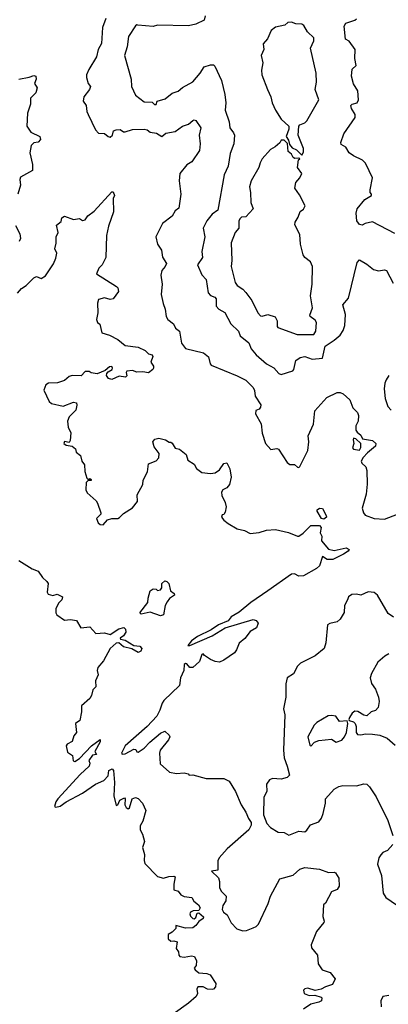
# Model space of a CAD drawing. Extents: x 1921360 to 2014538, y 768294 to 907744.
# Tile 108 of 256: x 1992480 to 1994982, y 794931 to 801608. Entities that reach past the tile are written whole.
import ezdxf

# ---------------------------------------------------------------- set-up
doc = ezdxf.new("R2010")
doc.units = 0

msp = doc.modelspace()

# ---------------------------------------------------------------- linework, layer by layer
at = {"layer": '0CON10XD'}
for points in [[(1993064.6, 801615), (1993041.5, 801555), (1993034.5, 801445.5), (1993012.5, 801405), (1993002.2, 801355), (1992949.5, 801270.5), (1992934.1, 801235), (1992933.4, 801215), (1992944.6, 801175), (1992961.4, 801155), (1992954.6, 801135), (1992915, 801084), (1992910, 801055), (1992931.5, 801025), (1992934.5, 800985), (1992943.6, 800965), (1992995, 800860), (1993015, 800838.8), (1993055, 800836.2), (1993080, 800815), (1993095, 800811.4), (1993108.6, 800825), (1993115.9, 800854.1), (1993135, 800860.6), (1993162.7, 800862.7), (1993185, 800847.1), (1993195, 800846.7), (1993245, 800864.3), (1993325, 800865.6), (1993345, 800860), (1993364.4, 800844.4), (1993407.8, 800837.8), (1993445, 800816), (1993471.7, 800838.3), (1993535, 800850), (1993585, 800885.6), (1993625, 800898.6), (1993655, 800924), (1993665, 800928), (1993675, 800923.3), (1993708.5, 800875), (1993697.3, 800825), (1993704.3, 800765), (1993699.7, 800720.3), (1993648, 800645), (1993615, 800623.8), (1993566.7, 800565), (1993561.2, 800515), (1993574, 800425), (1993559.6, 800330.4), (1993535, 800312), (1993514.2, 800275.8), (1993448.9, 800225), (1993402.7, 800135), (1993415.4, 800085), (1993442, 800045), (1993448.7, 799998.7), (1993476.2, 799955), (1993468.2, 799935), (1993443.5, 799906.5), (1993437.2, 799875), (1993446.9, 799815), (1993441.1, 799745), (1993452.8, 799682.8), (1993467.8, 799645), (1993474.6, 799595), (1993484.2, 799574.2), (1993524, 799545), (1993537.1, 799517.1), (1993564.2, 799495), (1993578.8, 799415), (1993605, 799378.8), (1993728.3, 799348.3), (1993760.7, 799320.7), (1993772, 799275), (1993780, 799265), (1993956, 799194), (1994015, 799163.8), (1994063.8, 799113.8), (1994073.8, 799093.8), (1994078.5, 799055), (1994116, 798996), (1994115, 798981.2), (1994105, 798965.8), (1994082.3, 798957.7), (1994081.1, 798935), (1994118.3, 798868.3), (1994125.6, 798805), (1994148, 798735), (1994185, 798693.8), (1994225, 798700), (1994235.9, 798695.9), (1994295.7, 798605.7), (1994312.7, 798592.7), (1994345, 798591.2), (1994366.2, 798573.8), (1994375, 798572), (1994381.2, 798578.8), (1994434.5, 798685.5), (1994441.2, 798745), (1994437.1, 798785), (1994474.3, 798865), (1994482.7, 798955), (1994565, 799046.5), (1994635, 799079.1), (1994655, 799080), (1994675, 799071.1), (1994721.2, 799031.2), (1994741.5, 798975), (1994773.4, 798945), (1994779.2, 798925), (1994776.9, 798885)], [(1993737.8, 801635), (1993732.5, 801605), (1993675, 801577.1), (1993625, 801566.4), (1993415, 801570), (1993385, 801560.8), (1993280.6, 801570.6), (1993275, 801573.8), (1993265, 801566.2), (1993217.5, 801495), (1993210, 801425), (1993190.8, 801365), (1993236, 801205), (1993238.4, 801155), (1993265.6, 801095.6), (1993325, 801051.5), (1993378.1, 801048.1), (1993395, 801033.3), (1993405, 801032.2), (1993412.5, 801055), (1993468, 801072), (1993515, 801110.6), (1993555, 801122.9), (1993585, 801147.5), (1993654.1, 801185.9), (1993704.5, 801245), (1993731.8, 801288.2), (1993775, 801302.5), (1993795, 801302.5), (1993805, 801293.3), (1993850.5, 801195), (1993871.7, 801101.7), (1993877.8, 801045), (1993873.8, 800995), (1993901.1, 800915), (1993906, 800875), (1993930.5, 800840.5), (1993938.1, 800825), (1993933.8, 800765), (1993909.1, 800700.8), (1993894.4, 800615.6), (1993868, 800555), (1993825, 800316.2), (1993785, 800290), (1993750.9, 800245), (1993724.4, 800195), (1993737.1, 800135), (1993717.1, 800035), (1993721.5, 799995), (1993687, 799945), (1993715, 799877.1), (1993745.5, 799845.5), (1993757.9, 799755), (1993775, 799737.8), (1993805, 799726.7), (1993813.3, 799715), (1993814, 799665), (1993832, 799645), (1993872.8, 799622.8), (1993913.1, 799545), (1993965.6, 799495), (1993976.9, 799465), (1994035, 799415.8), (1994051.1, 799375), (1994084.4, 799335), (1994155, 799274.2), (1994205, 799247.1), (1994239.4, 799209.4), (1994255, 799202), (1994333.8, 799226.2), (1994340.8, 799235), (1994354, 799296), (1994382.4, 799317.6), (1994415, 799323.6), (1994465, 799305.8), (1994535, 799313.1), (1994552, 799395), (1994614.7, 799435.3), (1994655, 799469.5), (1994675, 799500), (1994686.8, 799535), (1994690.9, 799609.1), (1994672.5, 799675), (1994711.5, 799718.5), (1994769.5, 799960.5), (1994785, 799978.9), (1994835, 799950.3), (1994880, 799915), (1994915, 799905.7), (1994955, 799912.4), (1994968.2, 799908.2), (1995015, 799821.4)], [(1994852.3, 800582.3), (1994827.1, 800635), (1994807.5, 800655), (1994745, 800683.8), (1994716.9, 800705), (1994692.9, 800742.9), (1994662.3, 800762.3), (1994658.8, 800775), (1994680.5, 800835), (1994756.1, 800945), (1994756.6, 800965), (1994732.7, 801005), (1994727.8, 801025), (1994735.5, 801034.5), (1994770.8, 801045), (1994779.2, 801065), (1994775.8, 801125), (1994745, 801173.8), (1994731.1, 801225), (1994736.9, 801273.1), (1994763.2, 801296.8), (1994754.2, 801345), (1994756.6, 801406.6), (1994715, 801462), (1994690, 801475), (1994682.9, 801565), (1994693.3, 801585), (1994753.3, 801605), (1994765.4, 801614.6)], [(1994395, 800690), (1994405, 800710), (1994406.4, 800735), (1994368.9, 800825), (1994374.2, 800885), (1994381.2, 800895), (1994415, 800908.2), (1994428.3, 800921.7), (1994510.6, 801065), (1994485.6, 801135), (1994493.1, 801185), (1994492.5, 801245), (1994453.6, 801415), (1994475.7, 801464.3), (1994475, 801485.6), (1994432.9, 801525), (1994409.1, 801569.1), (1994395, 801577.5), (1994355, 801579.4), (1994325, 801592.2), (1994300.6, 801589.4), (1994278.3, 801571.7), (1994215, 801556.9), (1994187.5, 801535), (1994162.4, 801477.6), (1994131.8, 801445), (1994136.5, 801405), (1994117.7, 801365), (1994130, 801315), (1994121.5, 801265), (1994123.5, 801235), (1994160.9, 801135), (1994185.3, 801085), (1994193.9, 801045), (1994216.2, 800995), (1994255, 800934.3), (1994306.2, 800885), (1994306, 800865), (1994287.5, 800815), (1994305, 800790), (1994311.7, 800761.7), (1994330, 800740), (1994358.8, 800725), (1994395, 800690)], [(1992475, 801204), (1992545, 801218.8), (1992575, 801230), (1992590, 801225), (1992592.5, 801205), (1992581.2, 801175), (1992598.8, 801145), (1992588.7, 801111.3), (1992553.3, 801075), (1992553.8, 801035), (1992533.1, 800975), (1992527.5, 800885), (1992556.3, 800846.3), (1992616.1, 800816.1), (1992621.2, 800795), (1992605, 800777.3), (1992575, 800772.9), (1992557.5, 800755), (1992549.4, 800705), (1992566, 800625), (1992566.7, 800585), (1992485, 800539.2), (1992480.9, 800525), (1992485.8, 800485), (1992467.3, 800425)], [(1994363.9, 799473.9), (1994475, 799474.2), (1994488.9, 799495), (1994493.6, 799555), (1994485, 799569.4), (1994450.8, 799595), (1994448.6, 799605), (1994467.3, 799655), (1994452.5, 799735), (1994463.9, 799815), (1994466, 799935), (1994454, 799965), (1994415, 799995.8), (1994402.9, 800012.9), (1994385.6, 800085), (1994381.7, 800151.7), (1994347.1, 800217.1), (1994349.5, 800235), (1994370.8, 800269.2), (1994383.7, 800306.3), (1994405, 800324), (1994416.5, 800345), (1994379.2, 800419.2), (1994348, 800465), (1994355, 800503.8), (1994382.1, 800535), (1994395.5, 800565), (1994366, 800605), (1994372.5, 800657.5), (1994380, 800665), (1994375, 800670), (1994346.4, 800666.4), (1994335, 800672.5), (1994325, 800696.7), (1994302.5, 800715), (1994298.3, 800768.3), (1994275, 800790), (1994255, 800790), (1994246.4, 800773.6), (1994213.9, 800746.1), (1994181.7, 800728.3), (1994125, 800663.3), (1994112.1, 800637.9), (1994103.3, 800605), (1994051.5, 800515), (1994038.5, 800475), (1994047.3, 800435), (1994047.8, 800367.8), (1994063.8, 800325), (1994015, 800270.8), (1993985, 800268.1), (1993973.2, 800256.8), (1993967.4, 800242.6), (1993966.5, 800195), (1993942.9, 800165), (1993916.1, 800093.9), (1993918.8, 799975), (1993914.2, 799934.2), (1993942.1, 799825), (1993955, 799805.8), (1993995, 799780), (1994015, 799757.5), (1994055, 799702.9), (1994095, 799620.4), (1994115, 799600.4), (1994125, 799597.5), (1994165, 799609.4), (1994213.6, 799593.6), (1994227.1, 799565), (1994227, 799527), (1994231.7, 799521.7), (1994363.9, 799473.9)], [(1995025, 800157.3), (1994875, 800237.1), (1994824.2, 800225.8), (1994805, 800214.7), (1994785, 800218.9), (1994767.9, 800245), (1994764.1, 800295.9), (1994770.4, 800325), (1994821.2, 800388.8), (1994867.5, 800415), (1994867.5, 800425), (1994857.5, 800435), (1994857.5, 800455), (1994873.8, 800535), (1994852.3, 800582.3)], [(1992465.9, 799754.1), (1992491.2, 799785), (1992524.2, 799805), (1992575, 799858), (1992595, 799866.7), (1992625, 799854), (1992655, 799870), (1992708.6, 799951.4), (1992725, 799990), (1992732, 800025), (1992717.5, 800055), (1992727.7, 800092.3), (1992728, 800135), (1992740.8, 800165), (1992730, 800215), (1992761.2, 800238.8), (1992766.7, 800265), (1992785, 800276.7), (1992845, 800253.3), (1992885, 800258.8), (1992907, 800247), (1992925, 800251.2), (1992941.7, 800278.3), (1992985, 800310.5), (1993105, 800440), (1993115, 800440), (1993122.5, 800415), (1993114.3, 800395.7), (1993116.7, 800305), (1993082.3, 800207.7), (1993067.9, 800145), (1993063.8, 799995), (1993039.1, 799945), (1993017.8, 799922.2)], [(1992451.3, 800211.3), (1992480, 800155), (1992486, 800125), (1992477.1, 800102.9)], [(1993017.8, 799922.2), (1993000, 799885), (1993137.9, 799797.9), (1993145, 799790), (1993149.6, 799765), (1993113.3, 799715), (1993095, 799711.1), (1993055, 799721.9), (1993015, 799710), (1993008, 799685), (1993010.7, 799619.3), (1993000, 799575), (1993007.5, 799555), (1993023.8, 799543.8), (1993036.2, 799485), (1993088.5, 799468.5), (1993145, 799440.2), (1993195, 799397.6), (1993285, 799388.4), (1993332.2, 799365), (1993353.2, 799343.2), (1993378.8, 799335), (1993383.6, 799323.6), (1993370, 799285), (1993387.8, 799257.8), (1993388.9, 799245), (1993384.4, 799235), (1993355, 799213.1), (1993315, 799220.8), (1993275, 799217.1), (1993245, 799228), (1993207.5, 799225), (1993202.5, 799215), (1993207, 799193), (1993197, 799183), (1993155, 799190), (1993105, 799168), (1993083.3, 799175), (1993070, 799195), (1993071.2, 799208.8), (1993080.7, 799219.3), (1993106.7, 799235), (1993110, 799245), (1993105, 799255.6), (1993090, 799255), (1993060.7, 799229.3), (1993005, 799205.8), (1992965, 799213.3), (1992951.7, 799221.7), (1992925, 799222.5), (1992896.4, 799193.6), (1992835, 799194.3), (1992815, 799187.5), (1992785, 799162.2), (1992735.9, 799145.9), (1992675, 799144), (1992658.1, 799131.9), (1992644.2, 799095), (1992678.9, 799018.9), (1992695, 799005.7), (1992775, 798986.7), (1992845, 799014), (1992865, 799010), (1992868, 798995), (1992860.7, 798959.3), (1992815, 798916), (1992804.2, 798885), (1992808.9, 798845), (1992825.8, 798805.8), (1992823.3, 798755), (1992815, 798740), (1992785, 798747.5), (1992780, 798735), (1992795, 798723.8), (1992835, 798716.7), (1992858.3, 798698.3), (1992862.5, 798675), (1992892.5, 798652.5), (1992902.5, 798615), (1992920, 798590), (1992922.2, 798545), (1992935, 798500), (1992945, 798490), (1992955, 798496.7), (1992965, 798490), (1992965, 798482.5), (1992945, 798482.5), (1992930.3, 798469.7), (1992928.8, 798418.8), (1992938.9, 798398.9), (1992998.8, 798345), (1993008.8, 798328.8), (1993030, 798265), (1993030, 798255), (1993000, 798225), (1993012.9, 798195), (1993025, 798184.2), (1993046.4, 798183.6), (1993075, 798217.5), (1993104.2, 798225.8), (1993145, 798225.8), (1993157.6, 798232.4), (1993185, 798260), (1993245, 798297.1), (1993278.3, 798341.7), (1993278.1, 798385), (1993316.2, 798455), (1993318.8, 798485), (1993347, 798543), (1993354.1, 798595.9), (1993405, 798617.5), (1993425, 798637.5), (1993425.9, 798665.9), (1993392.3, 798712.3), (1993383.8, 798745), (1993395.9, 798764.1), (1993425, 798771.2), (1993469.5, 798759.5), (1993495, 798742.5), (1993505, 798743.3), (1993515, 798736.7), (1993535, 798703.3), (1993565, 798696), (1993610, 798660), (1993621.2, 798621.2), (1993663.3, 798595), (1993680, 798565), (1993715, 798536.7), (1993775, 798530), (1993805.5, 798534.5), (1993835, 798556), (1993865, 798597.5), (1993885, 798602.5), (1993905, 798562.5), (1993916.2, 798505), (1993904, 798455), (1993886.4, 798433.6), (1993859.1, 798420.9), (1993849.6, 798405), (1993852.4, 798382.4), (1993874.3, 798335), (1993880.8, 798305), (1993875, 798267.5), (1993866.4, 798253.6), (1993855, 798250), (1993850, 798235), (1993864.3, 798214.3), (1993895, 798191.2), (1993955, 798156.2), (1994005, 798144.2), (1994045, 798124.3), (1994105, 798131.1), (1994155, 798145.6), (1994215, 798150.8), (1994305, 798131.5), (1994365, 798105.6), (1994375, 798105.6), (1994404, 798126), (1994455, 798178), (1994515, 798178), (1994525.8, 798165), (1994518.3, 798128.3), (1994529.4, 798105), (1994527.5, 798075), (1994575, 798016.7), (1994615, 798009.3), (1994695, 798025.8), (1994716.2, 798016.2), (1994709.5, 798005), (1994677.2, 797982.8), (1994605, 797947.4), (1994566.5, 797946.5), (1994535, 797966.7), (1994514.1, 797905), (1994495, 797886.5), (1994405, 797835.6), (1994373.7, 797833.7), (1994345, 797850), (1994325, 797848.1), (1994165, 797734.6), (1994048.6, 797655), (1993970.4, 797589.6), (1993915, 797559.3), (1993895, 797532.5), (1993828.6, 797505), (1993778.6, 797471.4), (1993686.2, 797425), (1993646.7, 797395), (1993620, 797365), (1993635, 797363.8), (1993785, 797428.9), (1993875, 797483), (1994065, 797540.8), (1994084.1, 797534.1), (1994097.5, 797515), (1994086.2, 797485), (1994045, 797460), (1994008, 797412), (1993970, 797380), (1993951.8, 797335), (1993936.7, 797315), (1993865, 797263.9), (1993835, 797251.9), (1993806.1, 797256.1), (1993775, 797270), (1993735, 797297.5), (1993725, 797306.7), (1993715, 797302.5), (1993700, 797255), (1993655, 797215.8), (1993635, 797216.2), (1993615, 797240), (1993605, 797243.3), (1993596.7, 797235), (1993593.1, 797195), (1993572, 797145), (1993565, 797093.3), (1993458.3, 796991.7), (1993445.8, 796974.2), (1993431.9, 796925), (1993410, 796885), (1993344.2, 796815), (1993195.3, 796685), (1993170.7, 796635), (1993176.4, 796626.4), (1993195, 796629.7), (1993255, 796661.5), (1993268.5, 796658.5), (1993275, 796643.3), (1993285, 796641.4), (1993325, 796667.4), (1993362.2, 796707.8), (1993435, 796770.3), (1993465, 796782.5), (1993495, 796756.7), (1993498.8, 796745), (1993490.8, 796725), (1993433.5, 796655), (1993428.8, 796635), (1993432.5, 796562.5), (1993496.7, 796505), (1993545, 796496.7), (1993595, 796501.9), (1993623.6, 796493.6), (1993630, 796485), (1993653.8, 796486.2), (1993745, 796462.9), (1993865, 796462.5), (1993900.4, 796445), (1993945, 796373.5), (1993983.3, 796283.3), (1994015.7, 796235), (1994032.1, 796192.1), (1994050.4, 796165), (1994050, 796145), (1994035, 796114), (1993887.3, 795985), (1993833.8, 795925), (1993824.7, 795905), (1993825, 795841.2), (1993782.2, 795835), (1993828.6, 795788.6), (1993836.9, 795765), (1993835, 795722.5), (1993848.3, 795698.3), (1993881.2, 795665), (1993878, 795632), (1993858.3, 795601.7), (1993854, 795575), (1993863.3, 795555), (1993886.9, 795536.9), (1993915, 795483.8), (1993954.1, 795444.1), (1993995, 795429.2), (1994018.8, 795431.2), (1994065, 795450.9), (1994085, 795458.5), (1994099.6, 795475), (1994166.5, 795615), (1994181.2, 795665), (1994245, 795782.5), (1994335, 795806.9), (1994381.9, 795848.1), (1994415, 795859.1), (1994515, 795848.5), (1994575, 795824.6), (1994615, 795828), (1994623.1, 795823.1), (1994645.6, 795785.6), (1994648.2, 795731.8), (1994635, 795708.8), (1994595, 795693.8), (1994555, 795616.7), (1994542, 795605), (1994536.1, 795526.1), (1994546.1, 795496.1), (1994543.8, 795485), (1994494, 795425), (1994457.5, 795335), (1994461.4, 795315), (1994500.8, 795265), (1994505.6, 795205.6), (1994532.5, 795165), (1994586.6, 795146.6), (1994622, 795105), (1994602.5, 795065), (1994555, 795050), (1994525, 795033.3), (1994485, 795026), (1994435, 795040), (1994415, 795036.2), (1994405, 795027.5), (1994410, 795005), (1994445, 794991.2), (1994483, 794993), (1994525, 794980), (1994530, 794975), (1994527.5, 794955), (1994510, 794945), (1994455, 794931.9), (1994405, 794897.5)], [(1994985.7, 799194.3), (1994966, 799165), (1994957, 799143), (1994952.9, 799105), (1994959.4, 799039.4), (1994979.2, 798985), (1995000.3, 798960.3)], [(1994776.9, 798885), (1994760.7, 798855), (1994762, 798825), (1994770, 798810), (1994795, 798791.4), (1994805.5, 798765.5), (1994875, 798753.3), (1994898, 798735), (1994894, 798715), (1994839.5, 798670.5), (1994810.6, 798639.4), (1994797.8, 798615), (1994800.9, 798600.9), (1994828.5, 798575), (1994835, 798550), (1994837.7, 798457.8), (1994831.1, 798391.1), (1994804.7, 798295), (1994813.2, 798263.2), (1994825, 798248.6), (1994885, 798224.6), (1994955, 798221.4), (1995045, 798255.3)], [(1994785, 798690), (1994795, 798706.7), (1994794, 798734), (1994762, 798765), (1994745, 798770), (1994742.1, 798757.9), (1994748.1, 798735), (1994737.5, 798705), (1994744.7, 798694.7), (1994785, 798690)], [(1994545, 798221.1), (1994528, 798225), (1994497.8, 798275), (1994499.4, 798285), (1994515, 798295.7), (1994533.9, 798293.9), (1994559.4, 798245), (1994561.4, 798235), (1994545, 798221.1)], [(1992475, 797940), (1992565, 797883.3), (1992605, 797867.5), (1992634.4, 797824.4), (1992665, 797798.8), (1992672.5, 797785), (1992666.2, 797726.2), (1992672.3, 797712.3), (1992705, 797704.2), (1992735, 797713.3), (1992770, 797695), (1992766.2, 797675), (1992745.5, 797654.5), (1992724.2, 797615), (1992724, 797585), (1992733, 797573), (1992785, 797536), (1992825, 797541.2), (1992865, 797533.3), (1992895, 797483.3), (1992955, 797490), (1992995.5, 797445.5), (1993055, 797449.5), (1993095, 797438.5), (1993152.8, 797477.2), (1993186.4, 797486.4), (1993198.2, 797475), (1993200, 797455), (1993185, 797430), (1993161.2, 797415), (1993165, 797407.5), (1993195, 797400), (1993254, 797364), (1993295, 797359.2), (1993309.2, 797345), (1993302.5, 797325), (1993285, 797317.8), (1993240.8, 797340.8), (1993185, 797355.7), (1993153.5, 797383.5), (1993135, 797380.7), (1993094.9, 797345.1), (1993048.6, 797261.4), (1993010.3, 797215), (1993005.4, 797195.4), (1993012, 797165), (1992994.5, 797125), (1992997.1, 797085), (1992975.5, 797064.5), (1992967.1, 797025), (1992956, 797005), (1992900, 796955), (1992899.2, 796915), (1992887.5, 796855), (1992857.5, 796835), (1992866.2, 796775), (1992848.3, 796751.7), (1992836.8, 796713.2), (1992802.5, 796695), (1992796.2, 796685), (1992805, 796640), (1992839.3, 796619.3), (1992843, 796583), (1992855, 796577.5), (1992885, 796598), (1992966.4, 796683.6), (1993026.7, 796726.7), (1993025, 796710), (1992990, 796645), (1993000, 796625), (1992975, 796620), (1992950, 796585), (1992956.7, 796566.7), (1992950.8, 796545), (1992889.4, 796490.6), (1992738.8, 796325), (1992724.6, 796305), (1992715, 796272.5), (1992725, 796268), (1992755, 796275.6), (1992794.8, 796305.2), (1992906.9, 796363.1), (1992995, 796422.9), (1993051.3, 796448.7), (1993079.2, 796480.8), (1993085, 796515.8), (1993107.5, 796527.5), (1993116.1, 796516.1), (1993123.8, 796435), (1993118.1, 796345), (1993135, 796280), (1993146.1, 796283.9), (1993160, 796315), (1993191.7, 796331.7), (1993196.7, 796325), (1993193.6, 796283.6), (1993202.5, 796265), (1993215, 796257.5), (1993225.8, 796264.2), (1993243.3, 796325), (1993265, 796333.8), (1993285, 796326.2), (1993313.8, 796295), (1993336, 796245), (1993316.4, 796173.6), (1993298.3, 796141.7), (1993296.7, 796115), (1993313.3, 796085), (1993326.7, 796035), (1993313.3, 795995), (1993326.1, 795946.1), (1993323.6, 795906.4), (1993328.8, 795885), (1993415, 795797.5), (1993455, 795787.5), (1993491.7, 795798.3), (1993525, 795801.2), (1993535.9, 795795.9), (1993526.2, 795745), (1993527, 795707), (1993555, 795697.5), (1993573.6, 795673.6), (1993595, 795662.5), (1993647.5, 795655), (1993661.2, 795631.2), (1993692.5, 795605), (1993703.8, 795585), (1993695, 795567.5), (1993656.1, 795566.1), (1993640, 795555), (1993633.8, 795545), (1993639.3, 795529.3), (1993655, 795512.5), (1993665, 795510), (1993675, 795520), (1993685, 795550), (1993695, 795552.5), (1993726.2, 795525), (1993725, 795512.5), (1993696.2, 795493.8), (1993676.2, 795465), (1993655, 795450), (1993605, 795446.7), (1993540, 795465), (1993540, 795445), (1993515, 795420), (1993487.5, 795405), (1993486.7, 795375), (1993505, 795360), (1993525, 795362.5), (1993547.5, 795355), (1993540.7, 795310.7), (1993557.5, 795287.5), (1993558.8, 795265), (1993566.7, 795255), (1993595, 795250.8), (1993645, 795260), (1993665.9, 795255.9), (1993680, 795225), (1993677.5, 795195), (1993663.6, 795176.4), (1993670, 795165), (1993695, 795143.8), (1993750.7, 795140.7), (1993771.7, 795131.7), (1993811.7, 795071.7), (1993809.3, 795050.7), (1993796.1, 795033.9), (1993785, 795031.2), (1993754.4, 795034.4), (1993725, 795049.2), (1993689.3, 795050.7), (1993681.2, 795035), (1993687.5, 795005), (1993676.7, 794985), (1993625, 794940), (1993521.2, 794865)], [(1993435, 797566.4), (1993365, 797590), (1993305, 797577.5), (1993294.4, 797585), (1993350.6, 797655), (1993350.8, 797685), (1993365, 797736), (1993385, 797748.1), (1993405.8, 797745.8), (1993415, 797737.5), (1993435, 797742), (1993444, 797755), (1993444.2, 797785), (1993465, 797801.8), (1993478.7, 797798.7), (1993493.1, 797785), (1993504.1, 797734.1), (1993527.8, 797717.8), (1993529.6, 797705), (1993497.4, 797682.6), (1993480.1, 797659.9), (1993468.2, 797635), (1993455, 797573.3), (1993435, 797566.4)], [(1995017.3, 797557.3), (1994981.1, 797581.1), (1994908.9, 797705), (1994885, 797724.6), (1994845, 797727.2), (1994795, 797706.5), (1994765, 797713.5), (1994735, 797710), (1994712, 797695), (1994703.9, 797673.9), (1994683.8, 797635), (1994681.8, 797588.2), (1994655, 797542.5), (1994635, 797524.3), (1994585, 797514.2), (1994569.2, 797505), (1994557.6, 797382.4), (1994545.6, 797345), (1994485, 797295.2), (1994385, 797244.6), (1994364.8, 797225), (1994337.6, 797172.4), (1994295, 797144.4), (1994285.2, 797105), (1994286, 797015), (1994270.6, 796935), (1994278.9, 796895), (1994270.8, 796655), (1994273.7, 796603.7), (1994296.2, 796545), (1994310, 796485), (1994295, 796470), (1994255, 796456.9), (1994195, 796462.5), (1994175, 796453.3), (1994156, 796425), (1994156.9, 796375), (1994136, 796336), (1994135.4, 796215.4), (1994156.6, 796156.6), (1994180.9, 796130.9), (1994235, 796099.2), (1994275, 796096.2), (1994307.5, 796077.5), (1994375, 796104.2), (1994415, 796101.1), (1994428.5, 796111.5), (1994452.5, 796147.5), (1994510.7, 796169.3), (1994527.2, 796192.8), (1994538.6, 796225), (1994556.2, 796295), (1994556.2, 796325), (1994615, 796391.2), (1994645, 796407.5), (1994673.9, 796413.9), (1994765, 796412.2), (1994815, 796425.6), (1994835, 796424.4), (1994855, 796406.2), (1994898.4, 796338.4), (1994978.4, 796178.4), (1995013, 796077)], [(1994985, 797308.4), (1994957.1, 797292.9), (1994909.6, 797250.4), (1994867.8, 797175), (1994857.8, 797145), (1994867.6, 797107.6), (1994895, 797068), (1994915.6, 797015), (1994920, 796985), (1994913.8, 796945), (1994895.6, 796924.4), (1994865.8, 796914.2), (1994835, 796888), (1994815, 796891.5), (1994775, 796915.9), (1994755, 796918.4), (1994735.6, 796905), (1994718, 796875), (1994713, 796863), (1994716.7, 796856.7), (1994745, 796845.8), (1994755.6, 796835), (1994762.9, 796815), (1994764.3, 796774.3), (1994771.7, 796761.7), (1994795, 796758.2), (1994825.8, 796765.8), (1994875, 796764), (1994925, 796756.2), (1994973.6, 796736.4), (1995029.1, 796689.1)], [(1994455, 796682.5), (1994481.5, 796708.5), (1994510.7, 796719.3), (1994595, 796729.2), (1994628.1, 796708.1), (1994666.6, 796723.4), (1994685.3, 796745), (1994697.1, 796775), (1994706.2, 796836.2), (1994703, 796853), (1994650, 796850), (1994624.3, 796884.3), (1994595, 796890.6), (1994573.6, 796886.4), (1994497, 796843), (1994478.1, 796825), (1994435.7, 796745), (1994448.3, 796688.3), (1994455, 796682.5)], [(1995012.5, 796015), (1994975, 795974.2), (1994945, 795960), (1994930.8, 795945), (1994916.7, 795925), (1994907.7, 795882.3), (1994935.6, 795805), (1994946.9, 795685), (1994965.4, 795655.4), (1995038, 795605)], [(1994985, 794990), (1994945, 794983.3), (1994930, 794955), (1994932.5, 794915)]]:
    msp.add_lwpolyline(points, dxfattribs=at)

doc.saveas('drawing.dxf')
